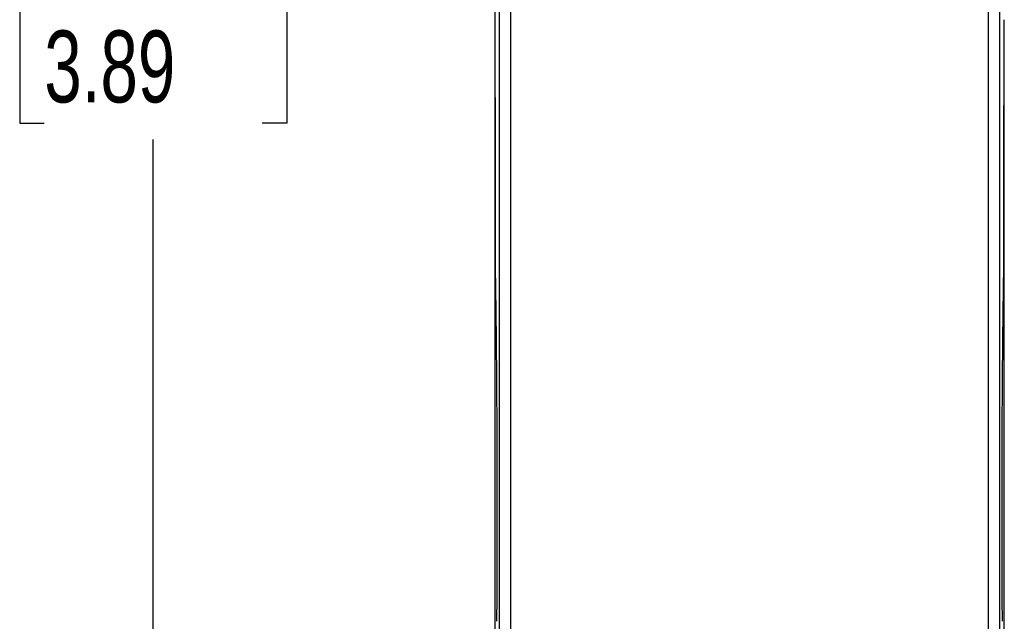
# Model space of a CAD drawing. Header units: millimetres. Extents: x 10 to 410, y 10 to 314.
# Tile 3 of 21: x 66 to 110, y 102 to 129. Entities that reach past the tile are written whole.
import ezdxf

# ---------------------------------------------------------------- set-up
doc = ezdxf.new("R2010")
doc.units = ezdxf.units.MM
doc.header["$LTSCALE"] = 1.5
doc.layers.add('DIMENSIONS', color=140, linetype='Continuous', lineweight=25)
doc.styles.add('SLDTEXTSTYLE0', font='TXT', dxfattribs={"width": 0.7})
doc.dimstyles.new('SLDDIMSTYLE0', dxfattribs={"dimtxt": 3.237012, "dimasz": 4.953, "dimexe": 0, "dimexo": 0.0625, "dimgap": 0.809253, "dimtad": 0, "dimtih": 1, "dimtoh": 1, "dimrnd": 1e-09, "dimzin": 12, "dimdsep": 46, "dimtxsty": 'SLDTEXTSTYLE0', "dimsah": 1, "dimcen": 0.09, "dimadec": 0, "dimazin": 3, "dimtfac": 1, "dimtofl": 0, "dimtmove": 0, "dimatfit": 3, "dimfxl": 0, "dimfrac": 2, "dimtolj": 1, "dimtzin": 12, "dimarcsym": 0})

# ---------------------------------------------------------------- blocks, each defined once
blk = doc.blocks.new('_D')
at = {"layer": 'DIMENSIONS'}
for p, q in [((86.717, 177.892), (67.534, 177.892)), ((72.297, 177.892), (72.297, 135.307)), ((67.487, 129.438), (66.4, 129.438)), ((66.4, 129.438), (66.4, 124.293)), ((77.106, 129.438), (78.193, 129.438)), ((78.193, 129.438), (78.193, 124.293)), ((66.4, 124.293), (67.487, 124.293)), ((78.193, 124.293), (77.106, 124.293)), ((72.297, 79.015), (72.297, 123.569)), ((96.717, 79.015), (67.534, 79.015))]:
    blk.add_line(p, q, dxfattribs=at)
for points in [[(72.297, 177.892), (71.535, 172.939), (73.059, 172.939)], [(72.297, 79.015), (73.059, 83.968), (71.535, 83.968)]]:
    blk.add_solid(points, dxfattribs=at)
at = {"layer": 'DIMENSIONS', "char_height": 3.175, "attachment_point": 1, "style": 'SLDTEXTSTYLE0'}
for s, insert in [('98.9', (67.487, 134.255)), ('3.89', (67.487, 128.386))]:
    blk.add_mtext(s, dxfattribs=dict(at, insert=insert))

msp = doc.modelspace()

# ---------------------------------------------------------------- linework, layer by layer
for p, q in [((87.563, 159.991), (87.563, 98.052)), ((88.063, 159.9), (88.063, 98.037)), ((109.18, 98.037), (109.18, 159.9))]:
    msp.add_line(p, q)
at = {"flags": 128}
msp.add_lwpolyline([(109.68, 98.052), (109.68, 102.439), (109.68, 106.844), (109.68, 111.263), (109.68, 115.693), (109.68, 120.132), (109.68, 124.576), (109.68, 129.024), (109.68, 133.471), (109.68, 137.916), (109.68, 142.354), (109.68, 146.784), (109.68, 151.201), (109.68, 155.605), (109.68, 159.991)], dxfattribs=at)
for points, knots in [([(87.471, 158.252), (87.469, 157.809), (87.463, 156.922), (87.456, 155.592), (87.449, 154.262), (87.443, 152.933), (87.436, 151.604), (87.43, 150.274), (87.425, 148.943), (87.42, 147.612), (87.415, 146.279), (87.41, 144.944), (87.405, 143.234), (87.399, 141.151), (87.394, 138.695), (87.389, 136.24), (87.386, 133.785), (87.384, 131.327), (87.384, 129.686), (87.384, 128.865)], [0, 0, 0, 0, 0.045679, 0.091271, 0.136788, 0.182245, 0.227658, 0.273039, 0.318404, 0.363768, 0.409145, 0.454551, 0.500001, 0.583554, 0.666883, 0.750089, 0.833276, 0.916545, 1, 1, 1, 1]), ([(87.384, 128.865), (87.384, 128.396), (87.384, 127.459), (87.385, 126.054), (87.386, 124.65), (87.387, 123.247), (87.389, 121.844), (87.391, 120.44), (87.394, 119.036), (87.396, 118.1), (87.397, 117.632)], [0, 0, 0, 0, 0.125132, 0.250126, 0.37503, 0.499898, 0.624778, 0.749721, 0.874779, 1, 1, 1, 1]), ([(109.847, 117.632), (109.848, 118.1), (109.85, 119.036), (109.852, 120.44), (109.854, 121.844), (109.856, 123.247), (109.858, 124.65), (109.859, 126.054), (109.859, 127.459), (109.859, 128.396), (109.859, 128.865)], [0, 0, 0, 0, 0.125221, 0.250279, 0.375222, 0.500102, 0.62497, 0.749874, 0.874868, 1, 1, 1, 1]), ([(87.397, 117.632), (87.398, 117.541), (87.402, 117.36), (87.406, 117.08), (87.41, 116.795), (87.414, 116.503), (87.418, 116.206), (87.422, 115.902), (87.426, 115.592), (87.43, 115.277), (87.433, 114.955), (87.437, 114.627), (87.44, 114.294), (87.443, 113.954), (87.447, 113.51), (87.451, 112.959), (87.456, 112.296), (87.46, 111.625), (87.464, 110.945), (87.466, 110.258), (87.469, 109.564), (87.47, 109.099), (87.47, 108.865)], [0, 0, 0, 0, 0.037981, 0.075882, 0.113729, 0.15155, 0.189371, 0.22722, 0.265124, 0.303109, 0.341203, 0.379432, 0.417821, 0.456396, 0.495183, 0.567438, 0.639362, 0.711127, 0.782904, 0.854863, 0.927174, 1, 1, 1, 1]), ([(109.773, 108.865), (109.773, 108.98), (109.774, 109.209), (109.775, 109.552), (109.776, 109.896), (109.777, 110.239), (109.779, 110.582), (109.78, 110.925), (109.783, 111.555), (109.788, 112.46), (109.797, 113.613), (109.808, 114.72), (109.817, 115.594), (109.826, 116.26), (109.832, 116.736), (109.839, 117.195), (109.844, 117.486), (109.847, 117.632)], [0, 0, 0, 0, 0.035735, 0.071485, 0.10727, 0.143111, 0.179027, 0.215038, 0.251164, 0.378297, 0.50484, 0.630289, 0.756183, 0.817555, 0.878573, 0.939349, 1, 1, 1, 1]), ([(87.47, 108.865), (87.471, 108.752), (87.471, 108.525), (87.472, 108.185), (87.472, 107.847), (87.472, 107.509), (87.472, 107.173), (87.472, 106.838), (87.472, 106.504), (87.471, 106.171), (87.471, 105.84), (87.47, 105.391), (87.469, 104.831), (87.466, 104.168), (87.463, 103.522), (87.46, 102.894), (87.457, 102.49), (87.455, 102.289)], [0, 0, 0, 0, 0.049367, 0.098632, 0.147822, 0.196963, 0.246081, 0.295204, 0.344358, 0.393569, 0.442866, 0.492273, 0.595074, 0.697015, 0.798326, 0.899241, 1, 1, 1, 1]), ([(109.788, 102.289), (109.787, 102.389), (109.786, 102.59), (109.784, 102.896), (109.782, 103.208), (109.781, 103.523), (109.779, 103.843), (109.778, 104.168), (109.776, 104.497), (109.775, 104.831), (109.774, 105.168), (109.773, 105.614), (109.772, 106.169), (109.771, 106.837), (109.771, 107.509), (109.772, 108.186), (109.773, 108.638), (109.773, 108.865)], [0, 0, 0, 0, 0.050364, 0.100739, 0.151158, 0.201649, 0.252242, 0.302968, 0.353855, 0.404932, 0.456228, 0.50777, 0.606437, 0.70478, 0.803012, 0.901348, 1, 1, 1, 1])]:
    msp.add_open_spline(points, degree=3, knots=knots)
for points in [[(87.372, 128.865), (87.372, 118.956), (87.372, 109.048), (87.372, 99.272)], [(109.872, 99.272), (109.872, 109.048), (109.872, 118.956), (109.872, 128.865)]]:
    msp.add_open_spline(points, degree=3)

# ---------------------------------------------------------------- dimensions: what is measured, and where the dimension line sits
at = {"layer": 'DIMENSIONS'}
dim = msp.add_linear_dim(base=(72.297, 177.892), p1=(98.622, 79.015), p2=(88.622, 177.892), angle=90, dimstyle='SLDDIMSTYLE0', dxfattribs=at)
dim.commit()
dim.dimension.update_dxf_attribs({"geometry": '_D', "text_midpoint": (72.297, 129.438), "dimtype": 160})

doc.saveas('drawing.dxf')
